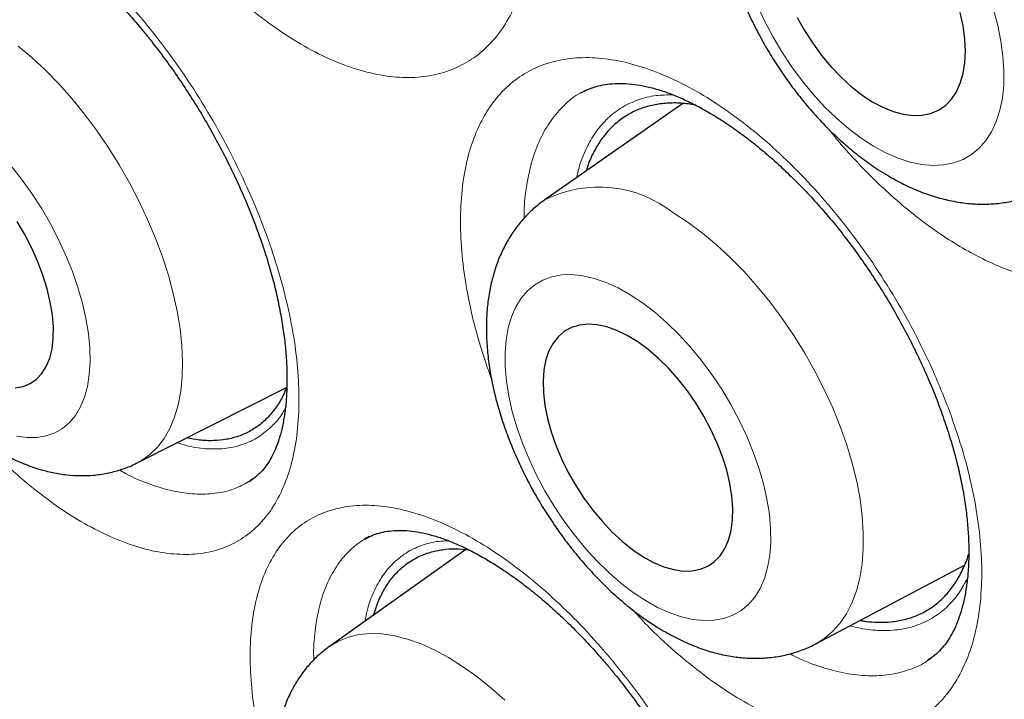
# Model space of a CAD drawing. Header units: millimetres. Extents: x 8 to 960, y 12 to 931.
# Tile 70 of 175: x 891.09 to 895.47, y 310.12 to 313.15. Entities that reach past the tile are written whole.
import ezdxf

# ---------------------------------------------------------------- set-up
doc = ezdxf.new("R2010")
doc.units = ezdxf.units.MM

msp = doc.modelspace()

# ---------------------------------------------------------------- linework, layer by layer
at = {"color": 7, "linetype": 'Continuous', "lineweight": 30}
for p, q in [((893.6091, 312.835), (893.5869, 312.8231)), ((894.0395, 312.7764), (893.4249, 312.3476)), ((891.6095, 311.1759), (892.274, 311.5109)), ((892.1072, 311.0925), (892.11, 311.0938)), ((892.6422, 310.8475), (892.6288, 310.8397)), ((893.072, 310.7904), (892.4652, 310.3583)), ((894.6304, 310.3702), (895.2927, 310.7198)), ((895.1298, 310.2976), (895.1432, 310.3064)), ((895.1303, 310.2963), (895.132, 310.2976))]:
    msp.add_line(p, q, dxfattribs=at)
at = {"color": 8, "linetype": 'Continuous', "lineweight": 0}
msp.add_line((892.11, 311.0938), (892.1123, 311.095), dxfattribs=at)
at = {"color": 8, "linetype": 'Continuous', "lineweight": 0, "flags": 128}
for points in [[(894.3703, 313.2161), (894.4029, 313.1449), (894.4395, 313.0748), (894.4798, 313.0064), (894.5234, 312.9404), (894.5699, 312.8772), (894.6191, 312.8174), (894.6703, 312.7616), (894.7233, 312.7102), (894.7775, 312.6636), (894.8325, 312.6222), (894.8878, 312.5864)], [(894.8878, 312.5864), (894.943, 312.5565), (894.9975, 312.5328), (895.051, 312.5154), (895.1029, 312.5045), (895.1528, 312.5002), (895.2003, 312.5025), (895.245, 312.5115), (895.2865, 312.5269), (895.3244, 312.5488), (895.3585, 312.5769), (895.3884, 312.611), (895.4138, 312.6507), (895.4347, 312.6958), (895.4507, 312.7458), (895.4617, 312.8004), (895.4677, 312.8591), (895.4686, 312.9213), (895.4644, 312.9865), (895.4552, 313.0543), (895.4409, 313.1239), (895.4217, 313.1949)], [(891.0794, 313.0315), (891.1404, 312.9804), (891.2007, 312.9242), (891.26, 312.8634), (891.318, 312.7983), (891.3742, 312.7293), (891.4283, 312.6569), (891.4799, 312.5815), (891.5288, 312.5036), (891.5746, 312.4236), (891.617, 312.3422), (891.6558, 312.2598), (891.6908, 312.1769), (891.7216, 312.0941), (891.7481, 312.0118), (891.7701, 311.9307), (891.7876, 311.8511), (891.8003, 311.7737), (891.8083, 311.6989), (891.8114, 311.6271), (891.8096, 311.5589), (891.803, 311.4946), (891.7916, 311.4347), (891.7754, 311.3796), (891.7546, 311.3295), (891.7293, 311.2849), (891.6996, 311.2459), (891.6658, 311.2129), (891.628, 311.186), (891.6095, 311.1759)], [(891.0724, 311.2955), (891.119, 311.2891), (891.1632, 311.2893), (891.2044, 311.2961), (891.2425, 311.3094), (891.277, 311.3292), (891.3078, 311.3552), (891.3344, 311.3872), (891.3567, 311.425), (891.3746, 311.4682), (891.3878, 311.5165), (891.3962, 311.5694), (891.3998, 311.6265), (891.3985, 311.6873), (891.3923, 311.7514), (891.3814, 311.8181), (891.3658, 311.8868), (891.3455, 311.9571), (891.3209, 312.0282), (891.2921, 312.0996), (891.2593, 312.1707), (891.2229, 312.2409), (891.1831, 312.3095), (891.1403, 312.376), (891.0948, 312.4399), (891.0471, 312.5005)], [(893.9993, 312.2876), (894.0628, 312.2461), (894.1262, 312.1989), (894.189, 312.1466), (894.251, 312.0893), (894.3116, 312.0275), (894.3705, 311.9615), (894.4274, 311.8917), (894.4819, 311.8187), (894.5336, 311.7428), (894.5822, 311.6646), (894.6274, 311.5845), (894.6689, 311.503), (894.7065, 311.4207), (894.7399, 311.338), (894.7689, 311.2556), (894.7933, 311.1739), (894.813, 311.0934), (894.8279, 311.0146), (894.8377, 310.9381), (894.8426, 310.8644), (894.8424, 310.7938), (894.8372, 310.7268), (894.827, 310.6639), (894.8118, 310.6055), (894.7918, 310.5519), (894.767, 310.5035), (894.7377, 310.4605), (894.704, 310.4233), (894.6662, 310.3921), (894.6304, 310.3702)], [(893.8724, 310.5628), (893.9268, 310.5324), (893.9804, 310.5081), (894.0328, 310.49), (894.0836, 310.4784), (894.1323, 310.4733), (894.1785, 310.4748), (894.2217, 310.4828), (894.2618, 310.4974), (894.2982, 310.5183), (894.3306, 310.5454), (894.3589, 310.5784), (894.3828, 310.6171), (894.402, 310.6612), (894.4164, 310.7102), (894.4258, 310.7638), (894.4303, 310.8215), (894.4297, 310.8828), (894.4241, 310.9472), (894.4135, 311.014), (894.398, 311.0829), (894.3777, 311.1531), (894.3528, 311.2241), (894.3235, 311.2953), (894.2901, 311.366), (894.2528, 311.4357), (894.212, 311.5037), (894.168, 311.5696), (894.1212, 311.6326), (894.072, 311.6923), (894.0208, 311.7482), (893.9681, 311.7998), (893.9142, 311.8467), (893.8597, 311.8884), (893.8051, 311.9246), (893.7507, 311.955), (893.6971, 311.9793), (893.6446, 311.9973), (893.5939, 312.009), (893.5452, 312.014), (893.499, 312.0126), (893.4557, 312.0045), (893.4157, 311.99), (893.3793, 311.9691), (893.3468, 311.942), (893.3185, 311.909), (893.2947, 311.8702), (893.2755, 311.8262), (893.2611, 311.7771), (893.2516, 311.7235), (893.2472, 311.6659), (893.2477, 311.6046), (893.2534, 311.5402), (893.264, 311.4733), (893.2795, 311.4045), (893.2998, 311.3342), (893.3247, 311.2632), (893.354, 311.1921), (893.3874, 311.1214), (893.4247, 311.0517), (893.4655, 310.9836), (893.5094, 310.9178), (893.5562, 310.8548), (893.6054, 310.795), (893.6566, 310.7391), (893.7094, 310.6876), (893.7632, 310.6407), (893.8177, 310.599), (893.8724, 310.5628)], [(892.4652, 310.3583), (892.4658, 310.3588), (892.5058, 310.3826), (892.5496, 310.4002), (892.5967, 310.4113), (892.647, 310.416), (892.7002, 310.4141), (892.7558, 310.4058), (892.8135, 310.3909), (892.8731, 310.3698), (892.934, 310.3424), (892.9959, 310.3089), (893.0585, 310.2697), (893.1213, 310.2248), (893.1839, 310.1746), (893.2459, 310.1194)]]:
    msp.add_lwpolyline(points, dxfattribs=at)
at = {"color": 7, "linetype": 'Continuous', "lineweight": 30, "flags": 128}
for points in [[(894.8827, 312.7843), (894.9296, 312.7593), (894.9758, 312.7407), (895.0207, 312.7285), (895.0638, 312.723), (895.1045, 312.7243), (895.1424, 312.7322), (895.177, 312.7468), (895.2078, 312.7678), (895.2346, 312.795), (895.2569, 312.828), (895.2745, 312.8665), (895.2872, 312.91), (895.2949, 312.9579), (895.2973, 313.0097), (895.2946, 313.0648), (895.2868, 313.1224), (895.2739, 313.1819)], [(894.5482, 313.1598), (894.5812, 313.1009), (894.6176, 313.0442), (894.6571, 312.9902), (894.6991, 312.9398), (894.7433, 312.8934), (894.7889, 312.8517), (894.8356, 312.8152), (894.8827, 312.7843)], [(891.0665, 311.5104), (891.1014, 311.5166), (891.1331, 311.5293), (891.1611, 311.5485), (891.185, 311.574), (891.2047, 311.6053), (891.2198, 311.6422), (891.2301, 311.6842), (891.2356, 311.7308), (891.2361, 311.7813), (891.2317, 311.8353), (891.2224, 311.8921), (891.2084, 311.9509), (891.1898, 312.011), (891.1667, 312.0717), (891.1396, 312.1324), (891.1087, 312.1921), (891.0745, 312.2503)], [(893.8627, 310.7578), (893.909, 310.7324), (893.9544, 310.7133), (893.9984, 310.7005), (894.0404, 310.6944), (894.08, 310.6949), (894.1167, 310.7021), (894.15, 310.7159), (894.1795, 310.736), (894.2049, 310.7624), (894.2259, 310.7945), (894.2421, 310.8321), (894.2534, 310.8748), (894.2597, 310.9219), (894.2609, 310.9729), (894.257, 311.0272), (894.248, 311.0841), (894.2341, 311.1429), (894.2153, 311.203), (894.1919, 311.2636), (894.1643, 311.3239), (894.1327, 311.3833), (894.0976, 311.4409), (894.0593, 311.4962), (894.0183, 311.5484), (893.9752, 311.5969), (893.9304, 311.6411), (893.8845, 311.6805), (893.838, 311.7146), (893.7915, 311.743), (893.7456, 311.7653), (893.7009, 311.7813), (893.6578, 311.7907), (893.6169, 311.7935), (893.5787, 311.7897), (893.5437, 311.7792), (893.5122, 311.7622), (893.4847, 311.7389), (893.4615, 311.7096), (893.4429, 311.6747), (893.4291, 311.6345), (893.4202, 311.5896), (893.4165, 311.5404), (893.4178, 311.4877), (893.4243, 311.432), (893.4358, 311.374), (893.4522, 311.3145), (893.4733, 311.2541), (893.4988, 311.1935), (893.5285, 311.1336), (893.5619, 311.075), (893.5987, 311.0184), (893.6384, 310.9646), (893.6805, 310.9142), (893.7245, 310.8678), (893.7699, 310.8259), (893.8162, 310.7891), (893.8627, 310.7578)]]:
    msp.add_lwpolyline(points, dxfattribs=at)
at = {"color": 8, "linetype": 'Continuous', "lineweight": 0}
msp.add_arc((893.6651, 311.8669), 0.5373, 51.5345, 116.5551, dxfattribs=at)
at = {"color": 7, "linetype": 'Continuous', "lineweight": 30}
for points, knots in [([(890.913, 332.6485), (890.8908, 332.6458), (890.7984, 332.6344), (890.638, 332.6083), (890.4318, 332.57), (890.2279, 332.5253), (890.0264, 332.4748), (889.828, 332.4184), (889.633, 332.3562), (889.4414, 332.2884), (889.2532, 332.2149), (889.0683, 332.1357), (888.8867, 332.0508), (888.7084, 331.9603), (888.5332, 331.8641), (888.3613, 331.7622), (888.1926, 331.6546), (888.0271, 331.5412), (887.8647, 331.4223), (887.7058, 331.2977), (887.5505, 331.1676), (887.3986, 331.032), (887.2501, 330.8907), (887.105, 330.7438), (886.9636, 330.5915), (886.8258, 330.4339), (886.692, 330.271), (886.5622, 330.1031), (886.4365, 329.9303), (886.3151, 329.7528), (886.1981, 329.5708), (886.0855, 329.3843), (885.9773, 329.1933), (885.8733, 328.9977), (885.7736, 328.7973), (885.6781, 328.5923), (885.5869, 328.3827), (885.5001, 328.1685), (885.4176, 327.9499), (885.3395, 327.7269), (885.2659, 327.4996), (885.1967, 327.268), (885.132, 327.0322), (885.0718, 326.7922), (885.0163, 326.549), (884.9655, 326.302), (884.9192, 326.0512), (884.8773, 325.7956), (884.84, 325.5361), (884.8074, 325.2729), (884.7794, 325.0066), (884.7561, 324.7373), (884.7376, 324.4656), (884.7238, 324.1919), (884.7148, 323.9163), (884.7105, 323.6394), (884.7109, 323.3602), (884.7159, 323.0778), (884.7256, 322.7917), (884.74, 322.5029), (884.759, 322.2118), (884.7827, 321.9186), (884.8111, 321.6232), (884.8441, 321.3256), (884.8818, 321.026), (884.9242, 320.7242), (884.9713, 320.4202), (885.023, 320.1142), (885.0794, 319.8065), (885.1401, 319.4978), (885.2053, 319.1889), (885.2746, 318.8799), (885.3483, 318.5707), (885.4263, 318.2611), (885.5086, 317.9511), (885.5952, 317.6406), (885.6861, 317.3297), (885.7814, 317.0182), (885.881, 316.7061), (885.985, 316.3934), (886.0934, 316.08), (886.2058, 315.767), (886.3223, 315.4542), (886.4429, 315.1417), (886.5679, 314.8285), (886.6973, 314.515), (886.8308, 314.2015), (886.9683, 313.8884), (887.1097, 313.5762), (887.2546, 313.2652), (887.403, 312.9561), (887.5547, 312.649), (887.7093, 312.3444), (887.8672, 312.042), (888.0286, 311.7409), (888.1937, 311.441), (888.3624, 311.1424), (888.5344, 310.8459), (888.7096, 310.5512), (888.8881, 310.2585), (889.0698, 309.9678), (889.255, 309.6789), (889.4435, 309.3917), (889.6353, 309.1065), (889.8298, 308.824), (890.0268, 308.5449), (890.2266, 308.2682), (890.4294, 307.994), (890.635, 307.7224), (890.8426, 307.4546), (891.0521, 307.1907), (891.2636, 306.9305), (891.4771, 306.6741), (891.6927, 306.4212), (891.9104, 306.172), (892.1302, 305.9264), (892.3522, 305.6843), (892.5763, 305.4457), (892.8018, 305.2115), (893.0285, 304.9819), (893.2565, 304.7567), (893.4865, 304.5353), (893.7179, 304.318), (893.9502, 304.1056), (894.1831, 303.8983), (894.4171, 303.6955), (894.6522, 303.4972), (894.8886, 303.3034), (895.1257, 303.1145), (895.3635, 302.9304), (895.6022, 302.7512), (895.8415, 302.577), (896.0811, 302.4079), (896.3208, 302.2443), (896.5604, 302.0862), (896.8001, 301.9333), (897.0398, 301.7863), (897.2123, 301.6831), (897.3049, 301.6305), (897.3175, 301.6233)], [0, 0, 0, 0, 0.002318, 0.009652, 0.016998, 0.024362, 0.031737, 0.039086, 0.046402, 0.053693, 0.060965, 0.068222, 0.075467, 0.082706, 0.089943, 0.097182, 0.104427, 0.111683, 0.118954, 0.126237, 0.1335, 0.14079, 0.148101, 0.155431, 0.162775, 0.170129, 0.177489, 0.18485, 0.192209, 0.19956, 0.206899, 0.214221, 0.221532, 0.228855, 0.236185, 0.243522, 0.250867, 0.258221, 0.265583, 0.272953, 0.280333, 0.287721, 0.295118, 0.302523, 0.309948, 0.317293, 0.324715, 0.33216, 0.339622, 0.347093, 0.354566, 0.362029, 0.369477, 0.376901, 0.384295, 0.391651, 0.398964, 0.406335, 0.413747, 0.421155, 0.428562, 0.43597, 0.443382, 0.450799, 0.458224, 0.46566, 0.473109, 0.480573, 0.488055, 0.49553, 0.502967, 0.510384, 0.517786, 0.525176, 0.532559, 0.539938, 0.547318, 0.554701, 0.562091, 0.569493, 0.576909, 0.584348, 0.591729, 0.59914, 0.606579, 0.614039, 0.621515, 0.628997, 0.636481, 0.643956, 0.651415, 0.658852, 0.66626, 0.673633, 0.681019, 0.688436, 0.695848, 0.703256, 0.710667, 0.718083, 0.725498, 0.732923, 0.740377, 0.747845, 0.755309, 0.762749, 0.770167, 0.777661, 0.78513, 0.792577, 0.800008, 0.807425, 0.814833, 0.822236, 0.829639, 0.837043, 0.844453, 0.851873, 0.859311, 0.866671, 0.874049, 0.881447, 0.888848, 0.896228, 0.903572, 0.910911, 0.918276, 0.92563, 0.932977, 0.940321, 0.947667, 0.955017, 0.962354, 0.969672, 0.976977, 0.984273, 0.991564, 0.998845, 1, 1, 1, 1]), ([(891.9372, 331.3053), (891.8271, 331.3032), (891.5906, 331.2985), (891.2366, 331.2668), (890.874, 331.2154), (890.5269, 331.1448), (890.1948, 331.057), (889.8778, 330.9533), (889.5695, 330.832), (889.2703, 330.6933), (888.9748, 330.5342), (888.684, 330.3538), (888.399, 330.1508), (888.1258, 329.9293), (887.8649, 329.6894), (887.6165, 329.4314), (887.3855, 329.161), (887.1714, 328.8797), (886.9735, 328.5888), (886.7879, 328.2833), (886.6147, 327.9634), (886.4509, 327.6228), (886.2976, 327.2609), (886.1561, 326.8772), (886.0294, 326.4792), (885.9178, 326.0675), (885.8213, 325.6427), (885.7417, 325.2136), (885.6781, 324.7815), (885.6295, 324.3479), (885.5948, 323.9046), (885.5739, 323.4522), (885.5668, 322.9819), (885.5745, 322.4937), (885.5979, 321.9876), (885.637, 321.4738), (885.6917, 320.953), (885.7618, 320.426), (885.8457, 319.9035), (885.9423, 319.3865), (886.0504, 318.8761), (886.1718, 318.3626), (886.3064, 317.8465), (886.4571, 317.3181), (886.6245, 316.7779), (886.8094, 316.2265), (887.0083, 315.6751), (887.2209, 315.1245), (887.447, 314.5755), (887.6816, 314.0391), (887.9237, 313.516), (888.172, 313.0065), (888.4312, 312.5008), (888.7008, 311.9997), (888.9863, 311.4937), (889.288, 310.9837), (889.6062, 310.4709), (889.9346, 309.9659), (890.2728, 309.4693), (890.6203, 308.9819), (890.97, 308.5133), (891.3206, 308.0636), (891.6714, 307.6326), (892.0288, 307.2119), (892.3924, 306.8019), (892.7693, 306.3953), (893.1593, 305.9932), (893.5623, 305.5971), (893.9703, 305.2153), (894.3826, 304.8483), (894.7987, 304.4967), (895.2101, 304.1673), (895.6161, 303.8595), (896.0159, 303.5726), (896.4171, 303.3008), (896.8193, 303.0445), (897.2302, 302.7992), (897.6491, 302.5662), (898.0756, 302.347), (898.501, 302.1466), (898.9247, 301.9651), (899.346, 301.8029), (899.7566, 301.6628), (900.156, 301.5437), (900.5439, 301.4446), (900.9279, 301.3631), (901.3075, 301.2995), (901.6898, 301.2528), (902.0739, 301.2243), (902.459, 301.2156), (902.837, 301.227), (903.2075, 301.2587), (903.57, 301.3104), (903.9172, 301.3809), (904.2492, 301.4688), (904.5663, 301.5725), (904.8746, 301.6938), (905.1737, 301.8325), (905.4693, 301.9915), (905.7601, 302.172), (906.0451, 302.3749), (906.3182, 302.5965), (906.5792, 302.8364), (906.8275, 303.0945), (907.0587, 303.3645), (907.2718, 303.6471), (907.4104, 303.8435), (907.4759, 303.9516), (907.4796, 303.9577)], [0, 0, 0, 0, 0.008513, 0.018294, 0.028074, 0.037855, 0.047077, 0.056299, 0.065521, 0.074743, 0.083965, 0.093746, 0.103526, 0.113307, 0.123088, 0.132869, 0.142649, 0.151871, 0.161093, 0.170315, 0.179537, 0.188759, 0.19854, 0.208321, 0.218101, 0.227882, 0.237663, 0.247444, 0.256666, 0.265888, 0.275109, 0.284331, 0.293553, 0.303334, 0.313115, 0.322896, 0.332676, 0.342457, 0.352238, 0.36146, 0.370682, 0.379904, 0.389126, 0.398348, 0.408128, 0.417909, 0.42769, 0.437471, 0.447251, 0.457032, 0.466254, 0.475476, 0.484698, 0.49392, 0.503142, 0.512922, 0.522703, 0.532484, 0.542265, 0.552046, 0.561826, 0.571048, 0.58027, 0.589492, 0.598714, 0.607936, 0.617717, 0.627497, 0.637278, 0.647059, 0.65684, 0.666621, 0.675842, 0.685064, 0.694286, 0.703508, 0.71273, 0.722511, 0.732292, 0.742072, 0.751853, 0.761634, 0.771415, 0.780637, 0.789859, 0.799081, 0.808302, 0.817524, 0.827305, 0.837086, 0.846867, 0.856647, 0.866428, 0.876209, 0.885431, 0.894653, 0.903875, 0.913097, 0.922319, 0.932099, 0.94188, 0.951661, 0.961442, 0.971222, 0.981003, 0.990225, 0.999447, 1, 1, 1, 1]), ([(891.6689, 331.298), (891.7211, 331.3003), (891.8405, 331.3057), (892.0297, 331.3072), (892.2359, 331.3035), (892.4441, 331.2937), (892.6542, 331.2781), (892.8662, 331.2566), (893.0798, 331.2292), (893.2952, 331.196), (893.5121, 331.1569), (893.7305, 331.1119), (893.9503, 331.0611), (894.1715, 331.0045), (894.3939, 330.9421), (894.6175, 330.874), (894.8422, 330.8), (895.0679, 330.7204), (895.2944, 330.6351), (895.5218, 330.5442), (895.7499, 330.4476), (895.9787, 330.3454), (896.208, 330.2376), (896.4378, 330.1244), (896.6679, 330.0057), (896.8983, 329.8815), (897.1289, 329.752), (897.3596, 329.6171), (897.5903, 329.477), (897.8208, 329.3316), (898.0512, 329.1811), (898.2814, 329.0254), (898.5111, 328.8647), (898.7404, 328.699), (898.9691, 328.5284), (899.1972, 328.3529), (899.4245, 328.1726), (899.651, 327.9876), (899.8766, 327.7979), (900.1012, 327.6037), (900.3246, 327.4049), (900.5469, 327.2018), (900.7678, 326.9943), (900.9874, 326.7825), (901.2055, 326.5666), (901.4221, 326.3465), (901.637, 326.1225), (901.8502, 325.8945), (902.0616, 325.6627), (902.2711, 325.4272), (902.4786, 325.1881), (902.684, 324.9453), (902.8873, 324.6992), (903.0884, 324.4497), (903.2871, 324.1969), (903.4834, 323.941), (903.6773, 323.682), (903.8686, 323.4201), (904.0573, 323.1554), (904.2433, 322.8879), (904.4266, 322.6178), (904.6069, 322.3451), (904.7844, 322.0701), (904.9588, 321.7927), (905.1302, 321.5131), (905.2985, 321.2315), (905.4635, 320.9479), (905.6253, 320.6624), (905.7838, 320.3752), (905.9389, 320.0864), (906.0905, 319.796), (906.2386, 319.5043), (906.3831, 319.2113), (906.524, 318.9171), (906.6612, 318.6219), (906.7947, 318.3257), (906.9244, 318.0287), (907.0502, 317.7311), (907.1721, 317.4329), (907.2901, 317.1342), (907.4041, 316.8352), (907.514, 316.536), (907.6199, 316.2367), (907.7217, 315.9374), (907.8193, 315.6383), (907.9127, 315.3394), (908.0018, 315.041), (908.0867, 314.743), (908.1673, 314.4457), (908.2436, 314.1491), (908.3155, 313.8534), (908.383, 313.5586), (908.4461, 313.265), (908.5047, 312.9726), (908.5589, 312.6815), (908.6086, 312.3919), (908.6539, 312.1038), (908.6946, 311.8175), (908.7307, 311.5329), (908.7624, 311.2503), (908.7895, 310.9696), (908.812, 310.6911), (908.8299, 310.4149), (908.8433, 310.141), (908.8521, 309.8696), (908.8564, 309.6008), (908.8561, 309.3347), (908.8512, 309.0713), (908.8417, 308.8109), (908.8277, 308.5534), (908.8091, 308.2991), (908.786, 308.0479), (908.7584, 307.8001), (908.7262, 307.5556), (908.6896, 307.3146), (908.6484, 307.0772), (908.6029, 306.8435), (908.5528, 306.6135), (908.4984, 306.3874), (908.4396, 306.1653), (908.3764, 305.9471), (908.3088, 305.7331), (908.237, 305.5232), (908.1608, 305.3176), (908.0804, 305.1163), (907.9958, 304.9195), (907.907, 304.7271), (907.814, 304.5393), (907.7169, 304.356), (907.6155, 304.1778), (907.5353, 304.0435), (907.4875, 303.9702), (907.4764, 303.9531)], [0, 0, 0, 0, 0.006053, 0.0138374, 0.0216168, 0.0293914, 0.0371614, 0.0449273, 0.0526892, 0.0604477, 0.068203, 0.0759554, 0.0837052, 0.0914528, 0.0991985, 0.1069424, 0.114685, 0.1224263, 0.1301666, 0.1379061, 0.145645, 0.1533835, 0.1611216, 0.1688595, 0.1765974, 0.1843352, 0.1920731, 0.1998112, 0.2075495, 0.2152881, 0.223027, 0.2307663, 0.2385059, 0.2462461, 0.2539866, 0.2617276, 0.2694692, 0.2772111, 0.2849536, 0.2926966, 0.3004401, 0.308184, 0.3159284, 0.3236732, 0.3314186, 0.3391643, 0.3469105, 0.3546571, 0.362404, 0.3701514, 0.3778991, 0.3856471, 0.3933954, 0.4011441, 0.408893, 0.4166422, 0.4243916, 0.4321413, 0.4398911, 0.4476411, 0.4553913, 0.4631416, 0.470892, 0.4786425, 0.4863931, 0.4941437, 0.5018944, 0.509645, 0.5173957, 0.5251463, 0.5328968, 0.5406472, 0.5483976, 0.5561478, 0.5638979, 0.5716478, 0.5793975, 0.5871469, 0.5948962, 0.6026452, 0.6103939, 0.6181423, 0.6258905, 0.6336382, 0.6413857, 0.6491327, 0.6568794, 0.6646256, 0.6723714, 0.6801168, 0.6878617, 0.6956061, 0.70335, 0.7110935, 0.7188364, 0.7265788, 0.7343207, 0.7420621, 0.749803, 0.7575433, 0.7652831, 0.7730224, 0.7807613, 0.7884996, 0.7962376, 0.8039752, 0.8117124, 0.8194493, 0.827186, 0.8349225, 0.8426589, 0.8503953, 0.8581318, 0.8658686, 0.8736056, 0.8813432, 0.8890814, 0.8968204, 0.9045605, 0.9123019, 0.9200447, 0.9277894, 0.9355361, 0.9432851, 0.9510368, 0.9587915, 0.9665495, 0.9743111, 0.9820768, 0.9898468, 0.9976215, 1, 1, 1, 1]), ([(891.4159, 331.0495), (891.3976, 331.0473), (891.3127, 331.0374), (891.1636, 331.0137), (890.9689, 330.9782), (890.777, 330.9362), (890.5878, 330.8885), (890.4014, 330.8348), (890.2178, 330.7752), (890.0371, 330.7099), (889.8594, 330.6387), (889.6847, 330.5617), (889.5132, 330.4789), (889.3449, 330.3905), (889.1798, 330.2964), (889.0179, 330.1966), (888.8595, 330.0913), (888.7045, 329.9803), (888.553, 329.8639), (888.405, 329.742), (888.2606, 329.6147), (888.1199, 329.4819), (887.9829, 329.3439), (887.8496, 329.2005), (887.7202, 329.052), (887.5946, 328.8982), (887.473, 328.7393), (887.3554, 328.5754), (887.2418, 328.4064), (887.1323, 328.2326), (887.0269, 328.0539), (886.9257, 327.8704), (886.8288, 327.6821), (886.7361, 327.4893), (886.6477, 327.2919), (886.5637, 327.09), (886.4841, 326.8838), (886.4088, 326.6732), (886.3381, 326.4584), (886.2718, 326.2396), (886.2101, 326.0167), (886.1529, 325.7898), (886.1002, 325.5592), (886.0522, 325.3248), (886.0087, 325.0868), (885.9699, 324.8452), (885.9357, 324.6002), (885.9061, 324.3519), (885.8812, 324.1003), (885.8609, 323.8456), (885.8454, 323.5879), (885.8345, 323.3273), (885.8282, 323.0638), (885.8267, 322.7977), (885.8298, 322.529), (885.8375, 322.2578), (885.85, 321.9842), (885.8671, 321.7083), (885.8888, 321.4303), (885.9152, 321.1503), (885.9462, 320.8683), (885.9817, 320.5846), (886.0219, 320.2991), (886.0667, 320.012), (886.116, 319.7235), (886.1698, 319.4337), (886.2281, 319.1425), (886.291, 318.8503), (886.3582, 318.5571), (886.4299, 318.263), (886.506, 317.9681), (886.5864, 317.6725), (886.6712, 317.3764), (886.7603, 317.08), (886.8536, 316.7832), (886.9512, 316.4862), (887.0529, 316.1892), (887.1587, 315.8922), (887.2687, 315.5955), (887.3827, 315.299), (887.5007, 315.0029), (887.6227, 314.7074), (887.7485, 314.4125), (887.8782, 314.1184), (888.0117, 313.8252), (888.149, 313.533), (888.2899, 313.2419), (888.4345, 312.9521), (888.5827, 312.6636), (888.7344, 312.3766), (888.8895, 312.0912), (889.048, 311.8075), (889.2099, 311.5256), (889.375, 311.2456), (889.5433, 310.9677), (889.7148, 310.6919), (889.8893, 310.4184), (890.0668, 310.1473), (890.2472, 309.8786), (890.4305, 309.6126), (890.6165, 309.3492), (890.8052, 309.0887), (890.9966, 308.831), (891.1905, 308.5764), (891.3869, 308.3248), (891.5857, 308.0765), (891.7868, 307.8316), (891.9901, 307.59), (892.1956, 307.3519), (892.4032, 307.1175), (892.6127, 306.8867), (892.8242, 306.6598), (893.0375, 306.4367), (893.2525, 306.2176), (893.4692, 306.0026), (893.6874, 305.7917), (893.9071, 305.5851), (894.1282, 305.3828), (894.3507, 305.1849), (894.5743, 304.9915), (894.7991, 304.8027), (895.0249, 304.6185), (895.2516, 304.439), (895.4793, 304.2643), (895.7076, 304.0945), (895.9367, 303.9296), (896.1664, 303.7697), (896.3965, 303.6149), (896.6271, 303.4652), (896.858, 303.3208), (897.0565, 303.201), (897.1781, 303.1303), (897.2226, 303.1045)], [0, 0, 0, 0, 0.002134, 0.009859, 0.017578, 0.025291, 0.033, 0.040704, 0.048403, 0.056098, 0.063789, 0.071477, 0.079162, 0.086846, 0.094529, 0.102211, 0.109893, 0.117576, 0.12526, 0.132947, 0.140636, 0.148329, 0.156025, 0.163726, 0.171432, 0.179143, 0.186859, 0.19458, 0.202306, 0.210038, 0.217775, 0.225517, 0.233263, 0.241014, 0.24877, 0.256529, 0.264293, 0.272059, 0.279829, 0.287601, 0.295376, 0.303153, 0.310932, 0.318713, 0.326495, 0.334278, 0.342062, 0.349847, 0.357632, 0.365418, 0.373204, 0.38099, 0.388776, 0.396563, 0.404348, 0.412134, 0.41992, 0.427705, 0.435489, 0.443274, 0.451057, 0.458841, 0.466624, 0.474406, 0.482188, 0.489969, 0.49775, 0.505531, 0.51331, 0.52109, 0.528869, 0.536647, 0.544425, 0.552203, 0.55998, 0.567757, 0.575534, 0.58331, 0.591086, 0.598861, 0.606636, 0.614411, 0.622186, 0.62996, 0.637735, 0.645509, 0.653283, 0.661057, 0.66883, 0.676604, 0.684378, 0.692151, 0.699925, 0.707698, 0.715472, 0.723245, 0.731019, 0.738793, 0.746566, 0.75434, 0.762114, 0.769889, 0.777663, 0.785438, 0.793213, 0.800988, 0.808764, 0.816539, 0.824316, 0.832092, 0.839869, 0.847646, 0.855424, 0.863202, 0.870981, 0.87876, 0.886539, 0.894319, 0.9021, 0.909881, 0.917662, 0.925444, 0.933227, 0.94101, 0.948794, 0.956578, 0.964363, 0.972148, 0.979934, 0.98772, 0.995507, 1, 1, 1, 1]), ([(894.462, 314.3813), (894.4476, 314.3709), (894.4168, 314.3489), (894.3744, 314.3089), (894.3344, 314.2633), (894.2989, 314.2132), (894.268, 314.1589), (894.2417, 314.1006), (894.2202, 314.0383), (894.2036, 313.9721), (894.1922, 313.9022), (894.1861, 313.829), (894.1854, 313.7529), (894.1902, 313.6747), (894.2003, 313.5949), (894.2155, 313.5144), (894.2356, 313.4335), (894.2604, 313.3528), (894.2896, 313.2727), (894.323, 313.1934), (894.3604, 313.1155), (894.4016, 313.0391), (894.4463, 312.9647), (894.4943, 312.8926), (894.5456, 312.8231), (894.5998, 312.7566), (894.6567, 312.6934), (894.7163, 312.6338), (894.7784, 312.5782), (894.8427, 312.527), (894.9, 312.4867), (894.9361, 312.4646), (894.9496, 312.4564)], [0, 0, 0, 0, 0.02613, 0.055718, 0.08543, 0.115457, 0.14598, 0.177165, 0.209144, 0.24199, 0.275696, 0.310158, 0.345195, 0.380587, 0.416119, 0.451607, 0.486973, 0.52219, 0.557257, 0.592197, 0.62704, 0.661823, 0.696588, 0.731373, 0.766211, 0.801143, 0.836214, 0.871465, 0.906935, 0.942651, 0.978623, 1, 1, 1, 1]), ([(890.618, 313.6501), (890.6243, 313.6538), (890.6404, 313.6632), (890.6695, 313.6731), (890.7047, 313.681), (890.7433, 313.6846), (890.7855, 313.6839), (890.8316, 313.6783), (890.8781, 313.6681), (890.9262, 313.6535), (890.9762, 313.6346), (891.0303, 313.6102), (891.0874, 313.5802), (891.1467, 313.5449), (891.2078, 313.5042), (891.2702, 313.4584), (891.3335, 313.4075), (891.397, 313.3519), (891.4604, 313.2918), (891.5232, 313.2275), (891.5819, 313.1632), (891.619, 313.119), (891.636, 313.0988)], [0, 0, 0, 0, 0.03781, 0.097311, 0.152646, 0.204827, 0.260111, 0.312733, 0.363413, 0.40761, 0.454294, 0.502774, 0.551789, 0.60136, 0.651444, 0.701958, 0.752797, 0.803843, 0.854979, 0.906067, 0.957014, 1, 1, 1, 1]), ([(891.636, 313.0988), (891.6462, 313.0862), (891.6761, 313.0496), (891.7246, 312.9864), (891.7807, 312.9084), (891.8351, 312.8272), (891.8877, 312.7434), (891.938, 312.6573), (891.9857, 312.5695), (892.0304, 312.4805), (892.072, 312.391), (892.11, 312.3016), (892.1443, 312.2128), (892.1747, 312.1254), (892.2011, 312.0398), (892.2232, 311.9564), (892.2415, 311.875), (892.2561, 311.7952), (892.2668, 311.7172), (892.2737, 311.6417), (892.2768, 311.5695), (892.2761, 311.5012), (892.2719, 311.4373), (892.2643, 311.3786), (892.2537, 311.3253), (892.2405, 311.2777), (892.2251, 311.2362), (892.208, 311.2004), (892.1885, 311.1687), (892.1668, 311.1408), (892.1419, 311.1168), (892.1231, 311.1014), (892.1112, 311.0954), (892.1096, 311.0946)], [0, 0, 0, 0, 0.017333, 0.050437, 0.083756, 0.117373, 0.151244, 0.185316, 0.219522, 0.253785, 0.288001, 0.322083, 0.355953, 0.38954, 0.422787, 0.455638, 0.488195, 0.521308, 0.554656, 0.588148, 0.621681, 0.655107, 0.688318, 0.721225, 0.753768, 0.785939, 0.817799, 0.849537, 0.882001, 0.916912, 0.954005, 0.994105, 1, 1, 1, 1]), ([(893.5847, 312.8228), (893.5855, 312.8234), (893.5979, 312.8318), (893.6234, 312.8426), (893.6618, 312.8553), (893.7028, 312.863), (893.7476, 312.8663), (893.7965, 312.8648), (893.8477, 312.8582), (893.901, 312.8466), (893.9564, 312.8301), (894.0131, 312.8085), (894.0716, 312.782), (894.1318, 312.7504), (894.1941, 312.7135), (894.2581, 312.6712), (894.3234, 312.6237), (894.3894, 312.5711), (894.4556, 312.5137), (894.5214, 312.452), (894.5862, 312.3864), (894.6495, 312.3174), (894.7108, 312.2454), (894.7698, 312.1707), (894.8267, 312.0934), (894.8816, 312.0133), (894.9345, 311.9304), (894.9851, 311.8451), (895.0329, 311.7579), (895.0776, 311.6695), (895.1191, 311.5804), (895.1568, 311.4912), (895.1907, 311.4025), (895.2205, 311.315), (895.2456, 311.231), (895.2611, 311.1708), (895.2684, 311.1391), (895.2698, 311.1333)], [0, 0, 0, 0, 0.002608, 0.040001, 0.072636, 0.103646, 0.136504, 0.167964, 0.198403, 0.228118, 0.257302, 0.286076, 0.314092, 0.342396, 0.371156, 0.400331, 0.429858, 0.45965, 0.48961, 0.519637, 0.549599, 0.579399, 0.608959, 0.638236, 0.667349, 0.696764, 0.726455, 0.756372, 0.786456, 0.81664, 0.846848, 0.876987, 0.906988, 0.936792, 0.966348, 0.993754, 1, 1, 1, 1]), ([(894.0937, 312.7697), (894.0728, 312.7728), (894.0298, 312.7791), (893.968, 312.7785), (893.9077, 312.7706), (893.8506, 312.7542), (893.798, 312.7297), (893.7505, 312.6976), (893.7081, 312.658), (893.6704, 312.6106), (893.639, 312.5557), (893.6184, 312.5104), (893.6102, 312.4819), (893.6084, 312.4756)], [0, 0, 0, 0, 0.0907992, 0.1872195, 0.2843093, 0.3835106, 0.4834414, 0.5798618, 0.6769516, 0.7761528, 0.8760837, 0.972504, 1, 1, 1, 1]), ([(894.9496, 312.4564), (894.9621, 312.4491), (894.9976, 312.4286), (895.0572, 312.3993), (895.1283, 312.3709), (895.1998, 312.3493), (895.271, 312.3349), (895.341, 312.3277), (895.4092, 312.3277), (895.475, 312.3347), (895.5378, 312.3485), (895.5952, 312.3672), (895.6301, 312.3843), (895.6463, 312.3921)], [0, 0, 0, 0, 0.05624, 0.15915, 0.26207, 0.363946, 0.46398, 0.561534, 0.656285, 0.748249, 0.837703, 0.925074, 1, 1, 1, 1]), ([(893.4248, 312.3465), (893.415, 312.3398), (893.3889, 312.3218), (893.351, 312.2868), (893.3111, 312.2429), (893.2759, 312.1945), (893.2452, 312.142), (893.2192, 312.0855), (893.1979, 312.0251), (893.1816, 311.9607), (893.1703, 311.8925), (893.1643, 311.8208), (893.1637, 311.746), (893.1685, 311.6689), (893.1787, 311.5901), (893.194, 311.5103), (893.2142, 311.4302), (893.239, 311.3501), (893.2682, 311.2705), (893.3014, 311.1917), (893.3386, 311.1141), (893.3794, 311.0379), (893.4236, 310.9636), (893.4712, 310.8914), (893.5217, 310.8216), (893.5752, 310.7546), (893.6313, 310.6908), (893.6899, 310.6304), (893.7509, 310.5737), (893.8141, 310.5213), (893.8751, 310.4762), (893.9154, 310.4507), (893.9334, 310.4393)], [0, 0, 0, 0, 0.017753, 0.047065, 0.076444, 0.106096, 0.136226, 0.167029, 0.198672, 0.231272, 0.264859, 0.299351, 0.334554, 0.370209, 0.406055, 0.441849, 0.477494, 0.512952, 0.548225, 0.583336, 0.618322, 0.653224, 0.688087, 0.722957, 0.757867, 0.792863, 0.827994, 0.863306, 0.898849, 0.934664, 0.970778, 1, 1, 1, 1]), ([(892.2757, 311.5148), (892.2712, 311.5035), (892.2591, 311.4724), (892.233, 311.4289), (892.198, 311.3836), (892.1571, 311.3455), (892.1113, 311.3153), (892.0614, 311.2933), (892.0074, 311.2793), (891.9489, 311.2736), (891.8897, 311.2753), (891.8487, 311.2832), (891.8298, 311.2869)], [0, 0, 0, 0, 0.059786, 0.163901, 0.26874, 0.375858, 0.483764, 0.58788, 0.692718, 0.799836, 0.907742, 1, 1, 1, 1]), ([(890.929, 311.265), (890.9408, 311.2574), (890.9749, 311.2355), (891.0322, 311.2038), (891.1013, 311.1723), (891.1687, 311.1484), (891.2334, 311.1319), (891.2947, 311.122), (891.3546, 311.1181), (891.4148, 311.1201), (891.475, 311.1285), (891.5343, 311.1442), (891.5791, 311.1603), (891.6028, 311.1731), (891.6091, 311.1765)], [0, 0, 0, 0, 0.055411, 0.159259, 0.263467, 0.366698, 0.457239, 0.544769, 0.629438, 0.711629, 0.800262, 0.886322, 0.970223, 1, 1, 1, 1]), ([(892.1071, 311.0925), (892.1097, 311.0938), (892.1158, 311.097), (892.1213, 311.1012), (892.1246, 311.1037)], [0, 0, 0, 0, 0.407564, 1, 1, 1, 1]), ([(895.2698, 311.1333), (895.2729, 311.1191), (895.2819, 311.0779), (895.2938, 311.011), (895.3042, 310.9337), (895.3105, 310.859), (895.3129, 310.7872), (895.3114, 310.719), (895.3062, 310.6547), (895.2974, 310.5948), (895.2854, 310.5398), (895.2705, 310.49), (895.2529, 310.4454), (895.2331, 310.4063), (895.2115, 310.3727), (895.1877, 310.3438), (895.1615, 310.3184), (895.1413, 310.3049), (895.1314, 310.2983)], [0, 0, 0, 0, 0.032998, 0.096012, 0.159193, 0.222635, 0.28626, 0.349975, 0.413665, 0.47724, 0.540664, 0.603973, 0.667286, 0.730835, 0.795101, 0.85873, 0.930708, 1, 1, 1, 1]), ([(892.6277, 310.8409), (892.6272, 310.8407), (892.6248, 310.8397), (892.6229, 310.8379), (892.6213, 310.8365)], [0, 0, 0, 0, 0.193645, 1, 1, 1, 1]), ([(892.6225, 310.8352), (892.627, 310.8382), (892.6412, 310.8475), (892.6682, 310.8583), (892.7033, 310.8684), (892.742, 310.8743), (892.7846, 310.876), (892.8312, 310.8728), (892.8802, 310.8648), (892.9308, 310.8521), (892.9838, 310.8344), (893.0388, 310.812), (893.0965, 310.7844), (893.1567, 310.7515), (893.2189, 310.7134), (893.2826, 310.67), (893.3474, 310.6215), (893.4128, 310.5683), (893.4783, 310.5104), (893.5434, 310.4484), (893.6076, 310.3824), (893.6638, 310.3207), (893.6981, 310.2803), (893.7118, 310.264)], [0, 0, 0, 0, 0.026325, 0.083823, 0.137483, 0.188185, 0.241919, 0.293141, 0.342523, 0.390568, 0.436452, 0.482666, 0.529412, 0.57673, 0.624596, 0.672945, 0.721682, 0.770698, 0.819876, 0.869096, 0.91823, 0.967199, 1, 1, 1, 1]), ([(892.6636, 310.4996), (892.6677, 310.5139), (892.6782, 310.55), (892.7019, 310.6008), (892.7333, 310.6515), (892.7703, 310.6945), (892.8123, 310.7301), (892.8598, 310.7584), (892.9119, 310.7786), (892.968, 310.7905), (893.025, 310.7949), (893.0652, 310.7913), (893.0842, 310.7896)], [0, 0, 0, 0, 0.069776, 0.17551, 0.282022, 0.384793, 0.488277, 0.594011, 0.700523, 0.803294, 0.906778, 1, 1, 1, 1]), ([(894.8283, 310.4746), (894.8352, 310.4733), (894.863, 310.4679), (894.9096, 310.4654), (894.9689, 310.4673), (895.0264, 310.4773), (895.0818, 310.4954), (895.1334, 310.5218), (895.18, 310.5562), (895.2212, 310.5978), (895.2571, 310.6464), (895.287, 310.7031), (895.3052, 310.7449), (895.3116, 310.7691), (895.3119, 310.77)], [0, 0, 0, 0, 0.029764, 0.119147, 0.209596, 0.306172, 0.403419, 0.502781, 0.602873, 0.69945, 0.796696, 0.896058, 0.996151, 1, 1, 1, 1]), ([(893.9334, 310.4393), (893.9457, 310.432), (893.9808, 310.4111), (894.0397, 310.3811), (894.1103, 310.3517), (894.1814, 310.3291), (894.2498, 310.3142), (894.317, 310.3061), (894.3825, 310.3047), (894.4479, 310.3104), (894.5105, 310.3226), (894.5695, 310.3419), (894.6095, 310.3581), (894.6286, 310.3694), (894.6302, 310.3704)], [0, 0, 0, 0, 0.0552604, 0.1575871, 0.2601066, 0.3616932, 0.4613917, 0.5485003, 0.642514, 0.7336212, 0.8218975, 0.9078102, 0.9919057, 1, 1, 1, 1]), ([(892.4645, 310.3577), (892.4496, 310.3464), (892.4193, 310.3233), (892.3788, 310.2825), (892.3421, 310.2373), (892.3101, 310.188), (892.2827, 310.1347), (892.26, 310.0775), (892.2421, 310.0164), (892.2291, 309.9514), (892.2214, 309.8826), (892.219, 309.8104), (892.222, 309.7353), (892.2305, 309.658), (892.2441, 309.5794), (892.2628, 309.5002), (892.286, 309.4208), (892.3137, 309.3416), (892.3454, 309.2631), (892.381, 309.1855), (892.4203, 309.1091), (892.463, 309.0342), (892.5089, 308.9613), (892.5579, 308.8904), (892.6096, 308.8222), (892.664, 308.7567), (892.7209, 308.6944), (892.78, 308.6355), (892.8414, 308.5804), (892.9048, 308.5295), (892.9564, 308.4928), (892.9867, 308.4734), (892.995, 308.4681)], [0, 0, 0, 0, 0.028141, 0.057153, 0.086308, 0.11583, 0.145941, 0.176857, 0.20876, 0.241764, 0.275872, 0.310943, 0.34671, 0.382849, 0.419031, 0.455066, 0.490881, 0.526463, 0.561833, 0.59703, 0.632099, 0.667089, 0.702049, 0.737027, 0.77206, 0.807199, 0.842499, 0.878014, 0.913799, 0.949905, 0.986365, 1, 1, 1, 1]), ([(893.7118, 310.264), (893.7223, 310.2514), (893.7528, 310.2145), (893.8022, 310.151), (893.8592, 310.0727), (893.9145, 309.9915), (893.9677, 309.9078), (894.0185, 309.8222), (894.0665, 309.735), (894.1115, 309.6468), (894.1531, 309.5584), (894.191, 309.4702), (894.225, 309.383), (894.255, 309.2972), (894.2808, 309.2135), (894.3023, 309.1323), (894.3198, 309.053), (894.3335, 308.9756), (894.3433, 308.9002), (894.3492, 308.8275), (894.3512, 308.7582), (894.3495, 308.693), (894.3441, 308.6324), (894.3355, 308.5768), (894.3239, 308.5268), (894.3098, 308.4825), (894.2937, 308.444), (894.2757, 308.4111), (894.2553, 308.3819), (894.2319, 308.3563), (894.2118, 308.3383), (894.1981, 308.3303), (894.1945, 308.3282)], [0, 0, 0, 0, 0.0178199, 0.0518877, 0.0861693, 0.1207453, 0.155573, 0.1905956, 0.2257443, 0.2609405, 0.2960725, 0.331054, 0.3658043, 0.4002513, 0.434336, 0.4680011, 0.5013581, 0.5353142, 0.5695042, 0.6038385, 0.6382131, 0.6724857, 0.7065577, 0.740354, 0.7738407, 0.8070474, 0.8400968, 0.8732084, 0.9075217, 0.9449727, 0.9853315, 1, 1, 1, 1])]:
    msp.add_open_spline(points, degree=3, knots=knots, dxfattribs=at)
at = {"color": 8, "linetype": 'Continuous', "lineweight": 0}
for points, knots in [([(897.2313, 330.6398), (897.0859, 330.722), (896.795, 330.8865), (896.3591, 331.1103), (895.9242, 331.3172), (895.4889, 331.5061), (895.0536, 331.6771), (894.6187, 331.8295), (894.1872, 331.9624), (893.7917, 332.067), (893.4316, 332.1481), (893.1061, 332.2099), (892.7549, 332.2641), (892.3793, 332.3062), (891.981, 332.3317), (891.5891, 332.3375), (891.1918, 332.3232), (890.7902, 332.2865), (890.3858, 332.2252), (890.0044, 332.1434), (889.6456, 332.0437), (889.3073, 331.9285), (888.9774, 331.7939), (888.6563, 331.6398), (888.3457, 331.4668), (888.0538, 331.2801), (887.7799, 331.0815), (887.5232, 330.8729), (887.2765, 330.6491), (887.0682, 330.4388), (886.8946, 330.2477), (886.7364, 330.0614), (886.5684, 329.8477), (886.3932, 329.6039), (886.2401, 329.3707), (886.1069, 329.151), (885.9664, 328.9027), (885.8101, 328.5991), (885.6432, 328.2331), (885.49, 327.8508), (885.3507, 327.4528), (885.2259, 327.0411), (885.1187, 326.6272), (885.0278, 326.2127), (884.9521, 325.799), (884.8891, 325.3754), (884.8377, 324.9317), (884.7991, 324.4674), (884.7751, 323.9925), (884.7655, 323.5191), (884.7695, 323.0484), (884.7872, 322.5563), (884.8199, 322.0429), (884.8684, 321.5155), (884.9308, 320.9896), (885.0062, 320.4659), (885.0965, 319.9321), (885.202, 319.3887), (885.3205, 318.8478), (885.4498, 318.3155), (885.5889, 317.7927), (885.7448, 317.2528), (885.9189, 316.6962), (886.1094, 316.1316), (886.3104, 315.5753), (886.5211, 315.0277), (886.7458, 314.4774), (886.9845, 313.925), (887.2318, 313.383), (887.485, 312.8557), (887.7429, 312.3435), (888.0187, 311.8204), (888.3131, 311.2874), (888.6224, 310.7536), (888.9376, 310.2339), (889.2576, 309.7286), (889.6083, 309.1981), (889.9912, 308.6449), (890.3865, 308.1015), (890.7697, 307.5984), (891.1384, 307.1339), (891.5144, 306.6798), (891.9092, 306.2227), (892.3233, 305.7643), (892.7569, 305.3067), (893.1558, 304.9056), (893.5178, 304.557), (893.8411, 304.2568), (894.196, 303.9391), (894.5834, 303.6072), (895.0034, 303.2649), (895.4261, 302.9378), (895.8647, 302.6164), (896.3189, 302.3035), (896.7883, 301.9996), (897.1016, 301.8146), (897.2582, 301.7222)], [0, 0, 0, 0, 0.011117, 0.022241, 0.033365, 0.044482, 0.055766, 0.067058, 0.07835, 0.089635, 0.098382, 0.107131, 0.115877, 0.126977, 0.138084, 0.149191, 0.160291, 0.172474, 0.18466, 0.196843, 0.207817, 0.218791, 0.229881, 0.240978, 0.252075, 0.263164, 0.273398, 0.283637, 0.293875, 0.304109, 0.310702, 0.317295, 0.326123, 0.334952, 0.34378, 0.35043, 0.35708, 0.368099, 0.379118, 0.390255, 0.401398, 0.412541, 0.423678, 0.433955, 0.444237, 0.45452, 0.464797, 0.475838, 0.48688, 0.497223, 0.507568, 0.51791, 0.529163, 0.540416, 0.551188, 0.561962, 0.572734, 0.583829, 0.594924, 0.605316, 0.615711, 0.626103, 0.637411, 0.648719, 0.659545, 0.670374, 0.681199, 0.692268, 0.703337, 0.713704, 0.724073, 0.73444, 0.745717, 0.756995, 0.767786, 0.778581, 0.789373, 0.802273, 0.815173, 0.826075, 0.836983, 0.84789, 0.858792, 0.870734, 0.882681, 0.894624, 0.903224, 0.911826, 0.920427, 0.931337, 0.942254, 0.953171, 0.964082, 0.976053, 0.988029, 1, 1, 1, 1]), ([(891.8209, 313.4833), (891.8213, 313.4828), (891.8604, 313.4351), (891.943, 313.3508), (892.0673, 313.2333), (892.1945, 313.1325), (892.3221, 313.0475), (892.4487, 312.9797), (892.5725, 312.9306), (892.6922, 312.9), (892.8063, 312.8884), (892.9131, 312.8967), (893.0114, 312.9239), (893.1001, 312.9699), (893.1776, 313.0346), (893.2435, 313.1166), (893.2968, 313.2149), (893.3364, 313.3289), (893.3623, 313.4564), (893.3743, 313.5959), (893.3715, 313.7462), (893.3547, 313.9048), (893.3243, 314.0665), (893.2825, 314.2287), (893.2457, 314.3359), (893.2273, 314.3895)], [0, 0, 0, 0, 0.000513, 0.046304, 0.091949, 0.137594, 0.183385, 0.229031, 0.274676, 0.320467, 0.366112, 0.411758, 0.457549, 0.503194, 0.548839, 0.59463, 0.640276, 0.685921, 0.731712, 0.777357, 0.823003, 0.868793, 0.914439, 0.957219, 1, 1, 1, 1]), ([(891.6414, 313.1403), (891.6022, 313.1861), (891.5237, 313.2778), (891.4006, 313.3999), (891.2756, 313.5089), (891.1496, 313.6018), (891.0244, 313.6783), (890.9016, 313.7375), (890.7827, 313.7778), (890.6693, 313.7995), (890.5625, 313.8022), (890.4642, 313.7854), (890.3752, 313.7498), (890.2967, 313.6959), (890.2299, 313.6237), (890.1755, 313.5349), (890.134, 313.4304), (890.1064, 313.3111), (890.0925, 313.179), (890.0928, 313.0356), (890.1071, 312.8827), (890.1366, 312.722), (890.1634, 312.6054), (890.1841, 312.5424), (890.1863, 312.5358)], [0, 0, 0, 0, 0.047304, 0.094759, 0.142063, 0.189367, 0.236822, 0.284126, 0.33143, 0.378885, 0.426189, 0.473494, 0.520948, 0.568253, 0.615557, 0.663012, 0.710316, 0.75762, 0.805075, 0.852379, 0.899683, 0.947138, 0.994442, 1, 1, 1, 1]), ([(894.6812, 312.67), (894.702, 312.6443), (894.7516, 312.5832), (894.835, 312.4928), (894.9298, 312.3989), (895.0271, 312.3131), (895.1248, 312.2365), (895.2233, 312.1686), (895.3229, 312.1096), (895.4218, 312.0605), (895.5185, 312.0221), (895.6132, 311.994), (895.7062, 311.9764), (895.7957, 311.9697), (895.8804, 311.9739), (895.9606, 311.9886), (896.0364, 312.0144), (896.1065, 312.0508), (896.1696, 312.0971), (896.2263, 312.1531), (896.2765, 312.2193), (896.3191, 312.2947), (896.3536, 312.3779), (896.3804, 312.4689), (896.3992, 312.5681), (896.4097, 312.6739), (896.4116, 312.7847), (896.4055, 312.9003), (896.3909, 313.0213), (896.3658, 313.1563), (896.3291, 313.3045), (896.2928, 313.4113), (896.2746, 313.4651)], [0, 0, 0, 0, 0.023659, 0.05627, 0.089828, 0.123387, 0.155998, 0.188609, 0.222168, 0.255726, 0.288337, 0.320949, 0.354507, 0.388066, 0.420677, 0.453288, 0.486846, 0.520405, 0.553016, 0.585627, 0.619186, 0.652744, 0.685355, 0.717967, 0.751525, 0.785084, 0.817695, 0.850306, 0.883864, 0.917423, 0.958482, 1, 1, 1, 1]), ([(890.9265, 311.2667), (890.9611, 311.2314), (891.0338, 311.1573), (891.1476, 311.0602), (891.2681, 310.9702), (891.3907, 310.8945), (891.5137, 310.8344), (891.633, 310.7924), (891.7468, 310.7698), (891.8539, 310.766), (891.953, 310.7812), (892.0425, 310.8158), (892.1216, 310.8688), (892.1894, 310.9394), (892.2445, 311.0274), (892.2867, 311.1311), (892.3155, 311.2492), (892.33, 311.3807), (892.3306, 311.5235), (892.3172, 311.6757), (892.2895, 311.8359), (892.2483, 312.0016), (892.1942, 312.1709), (892.1274, 312.3416), (892.0492, 312.5116), (891.9605, 312.6788), (891.862, 312.8407), (891.7559, 312.9964), (891.6795, 313.0924), (891.6414, 313.1403)], [0, 0, 0, 0, 0.031787, 0.066828, 0.101869, 0.139252, 0.176754, 0.214137, 0.251519, 0.289022, 0.326404, 0.363787, 0.401289, 0.438672, 0.476055, 0.513557, 0.55094, 0.588323, 0.625825, 0.663208, 0.70059, 0.738093, 0.775475, 0.812858, 0.85036, 0.887743, 0.925122, 0.962621, 1, 1, 1, 1]), ([(895.2278, 311.4025), (895.2027, 311.4664), (895.1554, 311.587), (895.0685, 311.7627), (894.9753, 311.9276), (894.8723, 312.0867), (894.7608, 312.2379), (894.6424, 312.3794), (894.5186, 312.5096), (894.3908, 312.6263), (894.2608, 312.7286), (894.1301, 312.8152), (894.0004, 312.8844), (893.8733, 312.9359), (893.7504, 312.9692), (893.6335, 312.983), (893.5237, 312.9779), (893.4225, 312.954), (893.3315, 312.9109), (893.2514, 312.8499), (893.1833, 312.7715), (893.1285, 312.6764), (893.0871, 312.5662), (893.0598, 312.4422), (893.0473, 312.3057), (893.0493, 312.1588), (893.0655, 312.0065), (893.0951, 311.8513), (893.1344, 311.6986), (893.1705, 311.5961), (893.1879, 311.5464)], [0, 0, 0, 0, 0.040445, 0.076277, 0.112224, 0.148056, 0.183889, 0.219835, 0.255668, 0.2915, 0.327447, 0.363279, 0.399112, 0.435058, 0.470891, 0.506723, 0.54267, 0.578502, 0.614335, 0.650282, 0.686114, 0.721947, 0.757893, 0.793726, 0.829558, 0.865505, 0.901337, 0.93492, 0.968502, 1, 1, 1, 1]), ([(893.5846, 312.8235), (893.5838, 312.8232), (893.5564, 312.8104), (893.5109, 312.7706), (893.4502, 312.7029), (893.4021, 312.619), (893.3652, 312.5225), (893.3422, 312.4127), (893.3316, 312.3262), (893.3326, 312.2741), (893.3328, 312.2653)], [0, 0, 0, 0, 0.004491, 0.164782, 0.325072, 0.485874, 0.646165, 0.806456, 0.967258, 1, 1, 1, 1]), ([(893.5667, 312.4465), (893.5695, 312.4603), (893.5789, 312.5071), (893.6071, 312.5756), (893.65, 312.651), (893.7038, 312.713), (893.7671, 312.7611), (893.8393, 312.7945), (893.9151, 312.8139), (893.9698, 312.8144), (893.9951, 312.8146)], [0, 0, 0, 0, 0.057237, 0.194397, 0.331995, 0.469155, 0.606316, 0.743913, 0.881074, 1, 1, 1, 1]), ([(892.2689, 311.4194), (892.2654, 311.4126), (892.249, 311.3808), (892.2094, 311.3369), (892.1509, 311.289), (892.083, 311.2563), (892.0075, 311.2385), (891.925, 311.2364), (891.8512, 311.245), (891.8037, 311.2601), (891.7871, 311.2654)], [0, 0, 0, 0, 0.039722, 0.186578, 0.333903, 0.480759, 0.627615, 0.77494, 0.921797, 1, 1, 1, 1]), ([(893.816, 310.5209), (893.8414, 310.4934), (893.9077, 310.4217), (894.0196, 310.32), (894.1494, 310.2165), (894.2801, 310.1292), (894.41, 310.0584), (894.5372, 310.0059), (894.6604, 309.9718), (894.7779, 309.9563), (894.8881, 309.9603), (894.9897, 309.9832), (895.0817, 310.0247), (895.1624, 310.0849), (895.2311, 310.1623), (895.2871, 310.2561), (895.3292, 310.3655), (895.3573, 310.4887), (895.3711, 310.6242), (895.3698, 310.7706), (895.3541, 310.9258), (895.3245, 311.0843), (895.2831, 311.2438), (895.2462, 311.3496), (895.2278, 311.4025)], [0, 0, 0, 0, 0.028937, 0.075413, 0.121889, 0.168514, 0.21499, 0.261466, 0.308091, 0.354567, 0.401044, 0.447668, 0.494145, 0.540621, 0.587246, 0.633722, 0.680198, 0.726823, 0.773299, 0.819775, 0.8664, 0.912876, 0.956438, 1, 1, 1, 1]), ([(891.5303, 311.1441), (891.5393, 311.1389), (891.5848, 311.1124), (891.6647, 311.08), (891.7681, 311.0483), (891.8662, 311.0348), (891.9577, 311.038), (892.0393, 311.0558), (892.0855, 311.0808), (892.1072, 311.0925)], [0, 0, 0, 0, 0.039961, 0.203421, 0.366362, 0.529303, 0.692764, 0.855705, 1, 1, 1, 1]), ([(893.7196, 310.3021), (893.6797, 310.3482), (893.5997, 310.4406), (893.4739, 310.5643), (893.3459, 310.6754), (893.2167, 310.7709), (893.088, 310.8505), (892.9615, 310.913), (892.8388, 310.9572), (892.7214, 310.983), (892.6106, 310.9902), (892.5083, 310.978), (892.4154, 310.9472), (892.333, 310.8982), (892.2626, 310.831), (892.2047, 310.747), (892.1599, 310.6473), (892.1293, 310.5326), (892.1129, 310.405), (892.1108, 310.2658), (892.1234, 310.1167), (892.1507, 309.9596), (892.1851, 309.8171), (892.2158, 309.7265), (892.2277, 309.6915)], [0, 0, 0, 0, 0.046186, 0.092519, 0.138705, 0.18489, 0.231223, 0.277409, 0.323595, 0.369928, 0.416114, 0.4623, 0.508633, 0.554819, 0.601004, 0.647337, 0.693523, 0.739709, 0.786042, 0.832228, 0.878414, 0.924747, 0.970932, 1, 1, 1, 1]), ([(892.6213, 310.8365), (892.6, 310.8217), (892.5554, 310.7909), (892.5008, 310.7251), (892.4553, 310.6446), (892.422, 310.5502), (892.402, 310.443), (892.3934, 310.3583), (892.3957, 310.3071), (892.3961, 310.2983)], [0, 0, 0, 0, 0.150808, 0.31424, 0.477152, 0.640065, 0.803496, 0.966408, 1, 1, 1, 1]), ([(892.6241, 310.4715), (892.6268, 310.4868), (892.6352, 310.5345), (892.6612, 310.603), (892.7015, 310.676), (892.7526, 310.7354), (892.8128, 310.7817), (892.8826, 310.8124), (892.9445, 310.8282), (892.9852, 310.8282), (892.9975, 310.8282)], [0, 0, 0, 0, 0.068758, 0.213298, 0.357838, 0.502839, 0.647379, 0.791919, 0.93692, 1, 1, 1, 1]), ([(895.3061, 310.6621), (895.295, 310.6409), (895.2703, 310.5937), (895.2196, 310.5358), (895.1572, 310.4862), (895.0855, 310.4518), (895.0062, 310.4317), (894.9198, 310.4273), (894.8451, 310.4338), (894.7981, 310.4469), (894.7836, 310.451)], [0, 0, 0, 0, 0.112271, 0.250185, 0.387661, 0.525136, 0.66305, 0.800526, 0.938002, 1, 1, 1, 1]), ([(894.516, 310.3257), (894.5248, 310.3209), (894.5716, 310.2957), (894.6543, 310.2656), (894.7622, 310.2365), (894.8648, 310.2253), (894.9611, 310.2304), (895.0487, 310.2541), (895.1053, 310.2766), (895.1294, 310.2956), (895.1303, 310.2963)], [0, 0, 0, 0, 0.037057, 0.196308, 0.356068, 0.51532, 0.674571, 0.834331, 0.993583, 1, 1, 1, 1]), ([(892.9907, 308.4709), (893.0064, 308.455), (893.0636, 308.3969), (893.1656, 308.3104), (893.2946, 308.2128), (893.4234, 308.1325), (893.5501, 308.069), (893.6732, 308.0232), (893.7909, 307.9964), (893.902, 307.9882), (894.0051, 307.9988), (894.0985, 308.0286), (894.1815, 308.0767), (894.253, 308.1424), (894.3116, 308.2255), (894.3571, 308.3244), (894.3889, 308.4378), (894.4061, 308.5649), (894.409, 308.7034), (894.3975, 308.8518), (894.3713, 309.0084), (894.3313, 309.171), (894.2778, 309.3376), (894.2112, 309.5062), (894.1328, 309.6745), (894.0434, 309.8406), (893.9438, 310.0019), (893.8361, 310.1576), (893.7584, 310.254), (893.7196, 310.3021)], [0, 0, 0, 0, 0.014278, 0.052269, 0.09014, 0.12801, 0.166002, 0.203872, 0.241743, 0.279734, 0.317605, 0.355475, 0.393467, 0.431337, 0.469208, 0.507199, 0.54507, 0.58294, 0.620932, 0.658802, 0.696673, 0.734664, 0.772535, 0.810405, 0.848397, 0.886267, 0.924138, 0.962129, 1, 1, 1, 1])]:
    msp.add_open_spline(points, degree=3, knots=knots, dxfattribs=at)

doc.saveas('drawing.dxf')
